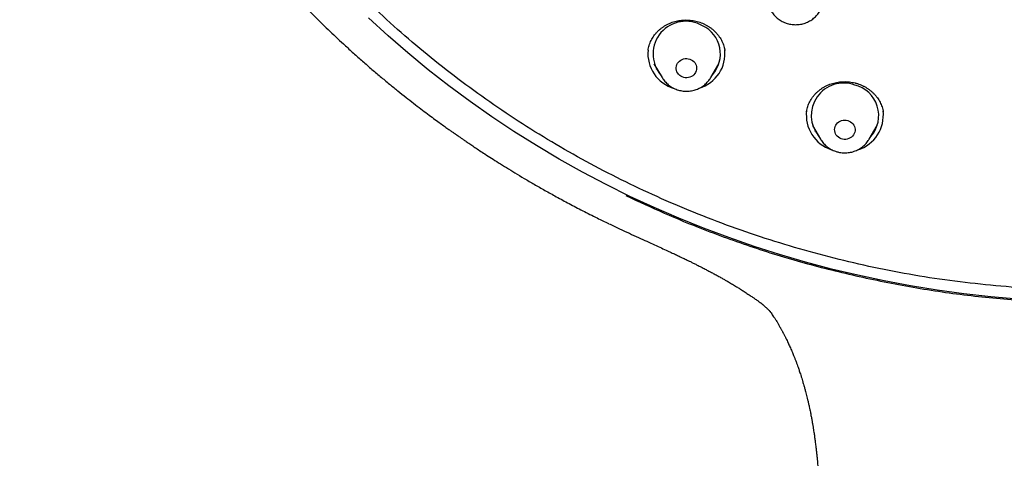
# Model space of a CAD drawing. Header units: millimetres. Extents: x 8 to 789, y 12 to 2370.
# Tile 56 of 85: x 328 to 371, y 2143 to 2162. Entities that reach past the tile are written whole.
import ezdxf

# ---------------------------------------------------------------- set-up
doc = ezdxf.new("R2010")
doc.units = ezdxf.units.MM

msp = doc.modelspace()

# ---------------------------------------------------------------- linework, layer by layer
at = {"color": 7, "linetype": 'Continuous', "lineweight": 30}
for p, q in [((355.731, 2160.935), (355.73, 2160.925)), ((359.115, 2160.904), (359.114, 2160.913)), ((355.992, 2160.334), (356.352, 2159.724)), ((358.491, 2159.724), (358.851, 2160.334)), ((356.361, 2159.709), (356.352, 2159.724)), ((358.491, 2159.724), (358.483, 2159.71)), ((362.965, 2157.62), (363.325, 2157.01)), ((365.464, 2157.01), (365.823, 2157.62)), ((363.327, 2157.005), (363.325, 2157.01)), ((365.464, 2157.01), (365.458, 2157))]:
    msp.add_line(p, q, dxfattribs=at)
at = {"color": 7, "linetype": 'Continuous', "lineweight": 30, "flags": 128}
for points in [[(372.004, 2149.971), (370.819, 2150.073), (369.638, 2150.205), (368.46, 2150.365), (367.288, 2150.554), (366.121, 2150.772), (364.96, 2151.019), (363.807, 2151.294), (362.662, 2151.598), (361.525, 2151.929), (360.399, 2152.289), (359.282, 2152.676), (358.177, 2153.09), (357.084, 2153.532), (356.004, 2154), (354.936, 2154.494), (353.883, 2155.015), (352.845, 2155.561), (351.823, 2156.133), (350.816, 2156.729), (349.827, 2157.351), (348.855, 2157.996), (347.902, 2158.665), (346.968, 2159.357), (346.053, 2160.072), (345.158, 2160.809), (344.285, 2161.568), (343.432, 2162.348)], [(357.634, 2160.512), (357.692, 2160.477), (357.743, 2160.435), (357.788, 2160.385), (357.823, 2160.329), (357.85, 2160.27), (357.866, 2160.207), (357.871, 2160.142), (357.867, 2160.078), (357.851, 2160.014), (357.826, 2159.954), (357.791, 2159.898), (357.748, 2159.848), (357.697, 2159.805), (357.639, 2159.769), (357.577, 2159.742), (357.51, 2159.725), (357.442, 2159.717), (357.373, 2159.719), (357.305, 2159.731), (357.24, 2159.752), (357.18, 2159.783), (357.124, 2159.821), (357.076, 2159.868), (357.036, 2159.92), (357.005, 2159.978), (356.984, 2160.04), (356.973, 2160.104), (356.973, 2160.168), (356.983, 2160.233), (357.003, 2160.294), (357.033, 2160.353), (357.072, 2160.406), (357.12, 2160.453), (357.174, 2160.492), (357.234, 2160.524), (357.299, 2160.546), (357.367, 2160.559), (357.435, 2160.562), (357.504, 2160.555), (357.571, 2160.538), (357.634, 2160.512)], [(364.525, 2157.83), (364.589, 2157.806), (364.649, 2157.774), (364.702, 2157.733), (364.749, 2157.685), (364.787, 2157.632), (364.816, 2157.573), (364.835, 2157.511), (364.844, 2157.446), (364.842, 2157.382), (364.83, 2157.318), (364.807, 2157.257), (364.775, 2157.199), (364.734, 2157.148), (364.685, 2157.102), (364.629, 2157.064), (364.567, 2157.035), (364.502, 2157.015), (364.434, 2157.004), (364.365, 2157.003), (364.297, 2157.012), (364.231, 2157.031), (364.169, 2157.059), (364.112, 2157.096), (364.062, 2157.14), (364.02, 2157.191), (363.986, 2157.247), (363.962, 2157.308), (363.948, 2157.372), (363.944, 2157.436), (363.952, 2157.501), (363.969, 2157.563), (363.996, 2157.623), (364.033, 2157.677), (364.078, 2157.726), (364.131, 2157.768), (364.19, 2157.802), (364.253, 2157.827), (364.32, 2157.842), (364.389, 2157.848), (364.458, 2157.844), (364.525, 2157.83)]]:
    msp.add_lwpolyline(points, dxfattribs=at)
at = {"color": 7, "linetype": 'Continuous', "lineweight": 30}
for centre, radius, start, end in [((357.396, 2160.762), 1.443, 59.469, 219.1806), ((357.55, 2160.766), 1.368, 317.983, 64.9629), ((357.323, 2160.783), 1.599, 174.4229, 253.9341), ((357.524, 2160.781), 1.595, 286.7453, 6.6756), ((364.346, 2158.052), 1.429, 70.2214, 219.8733), ((364.506, 2158.053), 1.381, 318.3983, 76.4314), ((364.29, 2158.065), 1.592, 172.3343, 252.5324), ((364.494, 2158.068), 1.596, 287.1217, 6.9618)]:
    msp.add_arc(centre, radius, start, end, dxfattribs=at)
for points, knots in [([(372.391, 2150.436), (371.188, 2150.543), (368.783, 2150.756), (365.225, 2151.419), (361.733, 2152.33), (358.358, 2153.498), (355.12, 2154.901), (352.034, 2156.525), (349.093, 2158.371), (346.315, 2160.429), (343.718, 2162.685), (341.317, 2165.126), (339.127, 2167.736), (337.162, 2170.499), (335.434, 2173.399), (333.953, 2176.418), (332.729, 2179.536), (331.769, 2182.735), (331.079, 2185.995), (330.663, 2189.295), (330.524, 2192.617), (330.663, 2195.938), (331.079, 2199.238), (331.769, 2202.498), (332.729, 2205.697), (333.953, 2208.815), (335.434, 2211.834), (337.162, 2214.734), (339.127, 2217.497), (341.317, 2220.108), (343.718, 2222.548), (346.315, 2224.804), (349.093, 2226.862), (352.034, 2228.709), (355.12, 2230.333), (358.332, 2231.724), (361.65, 2232.874), (365.054, 2233.777), (368.523, 2234.425), (372.036, 2234.816), (375.57, 2234.946), (379.105, 2234.816), (382.617, 2234.425), (386.086, 2233.777), (389.49, 2232.874), (392.809, 2231.724), (396.021, 2230.333), (399.107, 2228.709), (402.048, 2226.862), (404.825, 2224.804), (407.423, 2222.548), (409.824, 2220.108), (412.013, 2217.497), (413.979, 2214.734), (415.707, 2211.834), (417.188, 2208.815), (418.412, 2205.697), (419.372, 2202.498), (420.062, 2199.238), (420.478, 2195.938), (420.617, 2192.617), (420.478, 2189.295), (420.062, 2185.995), (419.372, 2182.735), (418.412, 2179.536), (417.188, 2176.418), (415.707, 2173.399), (413.979, 2170.499), (412.013, 2167.736), (409.824, 2165.126), (407.423, 2162.685), (404.825, 2160.429), (402.048, 2158.371), (399.107, 2156.525), (396.021, 2154.901), (392.782, 2153.498), (389.407, 2152.33), (385.915, 2151.419), (382.357, 2150.756), (379.952, 2150.543), (378.75, 2150.436)], [0, 0, 0, 0, 0.013106, 0.026212, 0.039318, 0.052424, 0.065212, 0.078, 0.090788, 0.103576, 0.116364, 0.129151, 0.141939, 0.154727, 0.167515, 0.180303, 0.193091, 0.205879, 0.218667, 0.231454, 0.244242, 0.25703, 0.269818, 0.282606, 0.295394, 0.308182, 0.32097, 0.333758, 0.346545, 0.359333, 0.372121, 0.384909, 0.397697, 0.410485, 0.423273, 0.436061, 0.448848, 0.461636, 0.474424, 0.487212, 0.5, 0.512788, 0.525576, 0.538364, 0.551152, 0.563939, 0.576727, 0.589515, 0.602303, 0.615091, 0.627879, 0.640667, 0.653455, 0.666242, 0.67903, 0.691818, 0.704606, 0.717394, 0.730182, 0.74297, 0.755758, 0.768546, 0.781333, 0.794121, 0.806909, 0.819697, 0.832485, 0.845273, 0.858061, 0.870849, 0.883636, 0.896424, 0.909212, 0.922, 0.934788, 0.947576, 0.960682, 0.973788, 0.986894, 1, 1, 1, 1]), ([(328.072, 2193.406), (328.072, 2193.336), (328.071, 2193.189), (328.072, 2192.966), (328.074, 2192.733), (328.078, 2192.489), (328.083, 2192.231), (328.09, 2191.959), (328.099, 2191.675), (328.11, 2191.409), (328.121, 2191.165), (328.132, 2190.955), (328.143, 2190.759), (328.153, 2190.585), (328.163, 2190.436), (328.172, 2190.311), (328.179, 2190.209), (328.185, 2190.123), (328.193, 2190.007), (328.206, 2189.842), (328.225, 2189.62), (328.246, 2189.376), (328.27, 2189.119), (328.297, 2188.851), (328.327, 2188.572), (328.36, 2188.282), (328.396, 2187.981), (328.436, 2187.669), (328.481, 2187.343), (328.53, 2186.998), (328.587, 2186.628), (328.651, 2186.232), (328.723, 2185.81), (328.806, 2185.36), (328.884, 2184.956), (328.955, 2184.604), (329.017, 2184.31), (329.083, 2184.007), (329.154, 2183.696), (329.229, 2183.375), (329.307, 2183.05), (329.384, 2182.744), (329.454, 2182.471), (329.515, 2182.241), (329.568, 2182.044), (329.613, 2181.88), (329.649, 2181.75), (329.681, 2181.638), (329.708, 2181.543), (329.732, 2181.458), (329.754, 2181.38), (329.779, 2181.294), (329.81, 2181.19), (329.846, 2181.068), (329.894, 2180.909), (329.954, 2180.71), (330.03, 2180.465), (330.117, 2180.191), (330.217, 2179.883), (330.33, 2179.543), (330.459, 2179.169), (330.602, 2178.765), (330.761, 2178.331), (330.936, 2177.866), (331.13, 2177.373), (331.356, 2176.818), (331.612, 2176.214), (331.896, 2175.576), (332.186, 2174.95), (332.48, 2174.341), (332.776, 2173.75), (333.092, 2173.144), (333.428, 2172.524), (333.782, 2171.894), (334.137, 2171.287), (334.524, 2170.649), (334.943, 2169.984), (335.393, 2169.298), (335.836, 2168.649), (336.27, 2168.035), (336.666, 2167.495), (337.022, 2167.023), (337.341, 2166.61), (337.661, 2166.205), (337.993, 2165.795), (338.376, 2165.334), (338.815, 2164.819), (339.317, 2164.25), (339.85, 2163.665), (340.417, 2163.066), (341.018, 2162.454), (341.654, 2161.83), (342.222, 2161.294), (342.713, 2160.846), (343.115, 2160.487), (343.527, 2160.128), (343.938, 2159.778), (344.337, 2159.447), (344.714, 2159.141), (345.069, 2158.858), (345.405, 2158.596), (345.721, 2158.353), (346.016, 2158.131), (346.283, 2157.933), (346.522, 2157.758), (346.733, 2157.605), (346.887, 2157.495), (346.992, 2157.42), (347.055, 2157.375), (347.112, 2157.335), (347.163, 2157.3), (347.206, 2157.269), (347.244, 2157.243), (347.285, 2157.214), (347.339, 2157.176), (347.414, 2157.124), (347.511, 2157.057), (347.629, 2156.976), (347.77, 2156.88), (347.933, 2156.77), (348.118, 2156.645), (348.326, 2156.507), (348.568, 2156.349), (348.846, 2156.169), (349.161, 2155.968), (349.507, 2155.752), (349.884, 2155.521), (350.291, 2155.277), (350.729, 2155.02), (351.2, 2154.752), (351.711, 2154.467), (352.266, 2154.168), (352.865, 2153.855), (353.445, 2153.561), (353.828, 2153.376), (353.997, 2153.295)], [0, 0, 0, 0, 0.004061, 0.008391, 0.013035, 0.017979, 0.023185, 0.028653, 0.034382, 0.040373, 0.044747, 0.04914, 0.05311, 0.056608, 0.059635, 0.06215, 0.064211, 0.06582, 0.06731, 0.071248, 0.07585, 0.080826, 0.086032, 0.091467, 0.097133, 0.103028, 0.10914, 0.11548, 0.122049, 0.129033, 0.136623, 0.144667, 0.153296, 0.16251, 0.172309, 0.178171, 0.184223, 0.190467, 0.196901, 0.203526, 0.210342, 0.217077, 0.222562, 0.227357, 0.231462, 0.234877, 0.237601, 0.239635, 0.2419, 0.243551, 0.244989, 0.246757, 0.248965, 0.251536, 0.254471, 0.258972, 0.264126, 0.269932, 0.276391, 0.283655, 0.291597, 0.30022, 0.309521, 0.319501, 0.330161, 0.3415, 0.355557, 0.369687, 0.383517, 0.397048, 0.410279, 0.423212, 0.438069, 0.452511, 0.466538, 0.480148, 0.497168, 0.513489, 0.529112, 0.544037, 0.558264, 0.568952, 0.57921, 0.589262, 0.599677, 0.610483, 0.624832, 0.639816, 0.655435, 0.671688, 0.688575, 0.706097, 0.724254, 0.734639, 0.745221, 0.756, 0.76677, 0.77693, 0.786443, 0.79531, 0.803529, 0.811445, 0.818652, 0.825148, 0.830934, 0.83601, 0.840376, 0.842021, 0.843536, 0.844901, 0.846102, 0.847138, 0.84801, 0.848821, 0.850079, 0.851853, 0.854142, 0.856945, 0.860264, 0.864098, 0.868448, 0.873312, 0.878691, 0.885328, 0.89261, 0.900539, 0.909113, 0.918334, 0.9282, 0.938713, 0.94987, 0.962252, 0.975342, 0.989141, 1, 1, 1, 1]), ([(361.156, 2162.651), (361.172, 2162.625), (361.207, 2162.569), (361.269, 2162.49), (361.339, 2162.413), (361.417, 2162.342), (361.5, 2162.279), (361.59, 2162.222), (361.671, 2162.179), (361.724, 2162.156), (361.744, 2162.148)], [0, 0, 0, 0, 0.119046, 0.251478, 0.384146, 0.517071, 0.650261, 0.783719, 0.917437, 1, 1, 1, 1]), ([(361.744, 2162.148), (361.766, 2162.139), (361.821, 2162.118), (361.912, 2162.091), (362.017, 2162.069), (362.123, 2162.056), (362.23, 2162.052), (362.338, 2162.057), (362.444, 2162.072), (362.549, 2162.094), (362.651, 2162.126), (362.751, 2162.166), (362.846, 2162.215), (362.936, 2162.271), (363.021, 2162.335), (363.1, 2162.405), (363.173, 2162.482), (363.237, 2162.565), (363.278, 2162.625), (363.296, 2162.658), (363.297, 2162.66)], [0, 0, 0, 0, 0.0397414, 0.099382, 0.1590845, 0.2188621, 0.2787014, 0.3385878, 0.3985033, 0.4584293, 0.5183492, 0.5782452, 0.6380995, 0.6978943, 0.7576123, 0.8172376, 0.8767563, 0.9361575, 0.995434, 1, 1, 1, 1]), ([(355.731, 2160.926), (355.737, 2160.961), (355.749, 2161.035), (355.779, 2161.144), (355.817, 2161.253), (355.864, 2161.359), (355.919, 2161.46), (355.982, 2161.556), (356.053, 2161.647), (356.131, 2161.735), (356.218, 2161.817), (356.311, 2161.895), (356.41, 2161.966), (356.515, 2162.031), (356.625, 2162.088), (356.737, 2162.137), (356.852, 2162.178), (356.97, 2162.211), (357.089, 2162.236), (357.211, 2162.252), (357.335, 2162.261), (357.461, 2162.261), (357.586, 2162.253), (357.712, 2162.237), (357.835, 2162.212), (357.956, 2162.18), (358.074, 2162.14), (358.167, 2162.101), (358.221, 2162.074), (358.238, 2162.066)], [0, 0, 0, 0, 0.036281, 0.075093, 0.113698, 0.151996, 0.189892, 0.227425, 0.26478, 0.302588, 0.340761, 0.379186, 0.417727, 0.456211, 0.494462, 0.532344, 0.569745, 0.606656, 0.643413, 0.680536, 0.718002, 0.75574, 0.793662, 0.831668, 0.869637, 0.907464, 0.945076, 0.982424, 1, 1, 1, 1]), ([(358.238, 2162.066), (358.256, 2162.057), (358.309, 2162.029), (358.394, 2161.978), (358.493, 2161.91), (358.587, 2161.835), (358.675, 2161.753), (358.757, 2161.666), (358.833, 2161.573), (358.901, 2161.476), (358.96, 2161.374), (359.011, 2161.27), (359.054, 2161.164), (359.086, 2161.056), (359.106, 2160.972), (359.113, 2160.924), (359.114, 2160.913)], [0, 0, 0, 0, 0.03753, 0.1141039, 0.1912067, 0.269059, 0.3475478, 0.4265175, 0.5057813, 0.5851361, 0.664313, 0.7431344, 0.8214637, 0.8991806, 0.9768021, 1, 1, 1, 1]), ([(356.161, 2160.048), (356.144, 2160.062), (356.123, 2160.08), (356.105, 2160.099), (356.101, 2160.102)], [0, 0, 0, 0, 0.819857, 1, 1, 1, 1]), ([(358.739, 2160.098), (358.733, 2160.091), (358.714, 2160.071), (358.692, 2160.052), (358.677, 2160.039)], [0, 0, 0, 0, 0.31584, 1, 1, 1, 1]), ([(356.361, 2159.709), (356.377, 2159.684), (356.411, 2159.63), (356.472, 2159.553), (356.543, 2159.477), (356.621, 2159.407), (356.705, 2159.344), (356.783, 2159.294), (356.834, 2159.268), (356.853, 2159.258)], [0, 0, 0, 0, 0.129354, 0.283756, 0.438437, 0.593417, 0.748708, 0.904311, 1, 1, 1, 1]), ([(356.853, 2159.258), (356.874, 2159.248), (356.927, 2159.222), (357.016, 2159.188), (357.118, 2159.159), (357.223, 2159.138), (357.33, 2159.126), (357.437, 2159.122), (357.544, 2159.128), (357.651, 2159.143), (357.755, 2159.167), (357.857, 2159.199), (357.956, 2159.24), (358.051, 2159.289), (358.141, 2159.346), (358.226, 2159.41), (358.304, 2159.481), (358.376, 2159.559), (358.436, 2159.635), (358.468, 2159.687), (358.482, 2159.71)], [0, 0, 0, 0, 0.03825, 0.095457, 0.152728, 0.210082, 0.267507, 0.32499, 0.382517, 0.440071, 0.497633, 0.555188, 0.612719, 0.670208, 0.727639, 0.784994, 0.84226, 0.899422, 0.95647, 1, 1, 1, 1]), ([(362.704, 2158.219), (362.705, 2158.223), (362.71, 2158.266), (362.728, 2158.345), (362.759, 2158.454), (362.8, 2158.56), (362.849, 2158.663), (362.907, 2158.763), (362.974, 2158.86), (363.048, 2158.953), (363.13, 2159.041), (363.219, 2159.124), (363.313, 2159.2), (363.413, 2159.269), (363.517, 2159.33), (363.625, 2159.384), (363.737, 2159.43), (363.852, 2159.468), (363.972, 2159.499), (364.095, 2159.523), (364.219, 2159.538), (364.346, 2159.545), (364.472, 2159.544), (364.597, 2159.534), (364.721, 2159.516), (364.821, 2159.495), (364.88, 2159.479), (364.899, 2159.474)], [0, 0, 0, 0, 0.005663, 0.048627, 0.091187, 0.13337, 0.175357, 0.217856, 0.26076, 0.303941, 0.347246, 0.39048, 0.433446, 0.475991, 0.517989, 0.559428, 0.600657, 0.642244, 0.684203, 0.726458, 0.768913, 0.811459, 0.853957, 0.896292, 0.938379, 0.980161, 1, 1, 1, 1]), ([(364.899, 2159.474), (364.918, 2159.468), (364.976, 2159.451), (365.071, 2159.416), (365.182, 2159.367), (365.29, 2159.311), (365.394, 2159.247), (365.493, 2159.176), (365.587, 2159.099), (365.674, 2159.016), (365.754, 2158.928), (365.826, 2158.835), (365.891, 2158.739), (365.946, 2158.639), (365.994, 2158.536), (366.033, 2158.429), (366.064, 2158.318), (366.081, 2158.24), (366.086, 2158.198), (366.087, 2158.195)], [0, 0, 0, 0, 0.030831, 0.093526, 0.156642, 0.22035, 0.28456, 0.349145, 0.413951, 0.478808, 0.543499, 0.607881, 0.671844, 0.735288, 0.798623, 0.862961, 0.928196, 0.994118, 1, 1, 1, 1]), ([(363.134, 2157.333), (363.12, 2157.345), (363.098, 2157.363), (363.078, 2157.384), (363.071, 2157.391)], [0, 0, 0, 0, 0.635436, 1, 1, 1, 1]), ([(365.714, 2157.387), (365.71, 2157.382), (365.69, 2157.361), (365.669, 2157.343), (365.652, 2157.328)], [0, 0, 0, 0, 0.217412, 1, 1, 1, 1]), ([(363.328, 2157.006), (363.331, 2157), (363.35, 2156.965), (363.394, 2156.903), (363.459, 2156.822), (363.532, 2156.747), (363.612, 2156.678), (363.697, 2156.617), (363.787, 2156.562), (363.883, 2156.515), (363.969, 2156.481), (364.024, 2156.465), (364.045, 2156.458)], [0, 0, 0, 0, 0.020166, 0.133039, 0.246098, 0.359366, 0.472855, 0.586572, 0.700516, 0.814679, 0.929049, 1, 1, 1, 1]), ([(364.045, 2156.458), (364.068, 2156.452), (364.125, 2156.437), (364.219, 2156.42), (364.326, 2156.41), (364.433, 2156.409), (364.54, 2156.417), (364.646, 2156.433), (364.75, 2156.459), (364.852, 2156.493), (364.95, 2156.536), (365.044, 2156.587), (365.133, 2156.645), (365.216, 2156.711), (365.293, 2156.783), (365.363, 2156.862), (365.418, 2156.935), (365.447, 2156.982), (365.457, 2157)], [0, 0, 0, 0, 0.043491, 0.109017, 0.174603, 0.240253, 0.305949, 0.37167, 0.437397, 0.503112, 0.568795, 0.634427, 0.699987, 0.765458, 0.830822, 0.896065, 0.961177, 1, 1, 1, 1]), ([(354.76, 2154.529), (355.318, 2154.266), (356.436, 2153.742), (358.349, 2152.957), (360.498, 2152.186), (362.893, 2151.459), (364.521, 2151.081), (365.336, 2150.892)], [0, 0, 0, 0, 0.165872, 0.331913, 0.554474, 0.776941, 1, 1, 1, 1]), ([(354.006, 2153.289), (354.161, 2153.216), (354.462, 2153.073), (354.898, 2152.872), (355.301, 2152.687), (355.671, 2152.518), (356.008, 2152.364), (356.311, 2152.225), (356.571, 2152.105), (356.792, 2152.002), (356.975, 2151.916), (357.133, 2151.841), (357.262, 2151.779), (357.365, 2151.729), (357.443, 2151.691), (357.507, 2151.66), (357.565, 2151.632), (357.625, 2151.602), (357.69, 2151.57), (357.782, 2151.525), (357.906, 2151.462), (358.07, 2151.38), (358.239, 2151.293), (358.406, 2151.205), (358.566, 2151.12), (358.727, 2151.033), (358.882, 2150.948), (359.027, 2150.867), (359.168, 2150.787), (359.325, 2150.696), (359.493, 2150.596), (359.659, 2150.495), (359.812, 2150.4), (359.967, 2150.3), (360.104, 2150.21), (360.218, 2150.134), (360.294, 2150.083), (360.357, 2150.039), (360.42, 2149.995), (360.486, 2149.949), (360.548, 2149.904), (360.598, 2149.868), (360.637, 2149.839), (360.675, 2149.812), (360.704, 2149.79), (360.722, 2149.776), (360.738, 2149.764), (360.734, 2149.767), (360.749, 2149.755), (360.769, 2149.739), (360.794, 2149.718), (360.819, 2149.696), (360.845, 2149.673), (360.873, 2149.649), (360.906, 2149.619), (360.939, 2149.589), (360.966, 2149.563), (360.986, 2149.544), (361.002, 2149.529), (361.015, 2149.516), (361.026, 2149.505), (361.04, 2149.492), (361.059, 2149.473), (361.085, 2149.448), (361.104, 2149.429), (361.115, 2149.418)], [0, 0, 0, 0, 0.050008, 0.096523, 0.139541, 0.179061, 0.215079, 0.247592, 0.2766, 0.299106, 0.318926, 0.336061, 0.350508, 0.361171, 0.369675, 0.376093, 0.382239, 0.388911, 0.39611, 0.403835, 0.419412, 0.43765, 0.458845, 0.476396, 0.494685, 0.513698, 0.531994, 0.548647, 0.564382, 0.582149, 0.604982, 0.625211, 0.643028, 0.661999, 0.684199, 0.696252, 0.706751, 0.714585, 0.722542, 0.733558, 0.742358, 0.749535, 0.757179, 0.764076, 0.771061, 0.777798, 0.784471, 0.80591, 0.827694, 0.849408, 0.868856, 0.887663, 0.89903, 0.911312, 0.925702, 0.940415, 0.948661, 0.955713, 0.962674, 0.966104, 0.969496, 0.973779, 0.980281, 0.989018, 1, 1, 1, 1]), ([(365.336, 2150.892), (366.181, 2150.722), (367.867, 2150.384), (370.427, 2150.047), (372.995, 2149.839), (375.57, 2149.771), (378.145, 2149.839), (380.714, 2150.047), (383.273, 2150.384), (384.96, 2150.722), (385.805, 2150.892)], [0, 0, 0, 0, 0.125524, 0.250559, 0.37525, 0.5, 0.624742, 0.749434, 0.874481, 1, 1, 1, 1]), ([(361.069, 2149.463), (361.073, 2149.459), (361.087, 2149.441), (361.121, 2149.396), (361.172, 2149.325), (361.229, 2149.243), (361.28, 2149.166), (361.322, 2149.101), (361.356, 2149.049), (361.391, 2148.992), (361.424, 2148.938), (361.457, 2148.883), (361.489, 2148.828), (361.524, 2148.768), (361.554, 2148.715), (361.582, 2148.665), (361.608, 2148.618), (361.633, 2148.572), (361.654, 2148.533), (361.671, 2148.501), (361.689, 2148.467), (361.711, 2148.423), (361.738, 2148.371), (361.765, 2148.318), (361.794, 2148.26), (361.831, 2148.184), (361.874, 2148.096), (361.917, 2148.004), (361.957, 2147.914), (362, 2147.82), (362.043, 2147.721), (362.083, 2147.625), (362.122, 2147.53), (362.165, 2147.425), (362.208, 2147.316), (362.252, 2147.199), (362.294, 2147.087), (362.332, 2146.98), (362.364, 2146.889), (362.391, 2146.808), (362.421, 2146.719), (362.457, 2146.611), (362.494, 2146.494), (362.526, 2146.388), (362.553, 2146.298), (362.577, 2146.214), (362.602, 2146.129), (362.624, 2146.05), (362.644, 2145.976), (362.668, 2145.888), (362.695, 2145.782), (362.726, 2145.661), (362.758, 2145.528), (362.792, 2145.384), (362.825, 2145.237), (362.853, 2145.107), (362.879, 2144.98), (362.906, 2144.84), (362.936, 2144.686), (362.963, 2144.534), (362.988, 2144.387), (363.011, 2144.244), (363.03, 2144.119), (363.046, 2144.014), (363.059, 2143.925), (363.071, 2143.834), (363.084, 2143.743), (363.096, 2143.649), (363.109, 2143.544), (363.125, 2143.413), (363.143, 2143.256), (363.161, 2143.083), (363.177, 2142.918), (363.19, 2142.772), (363.204, 2142.611), (363.219, 2142.428), (363.233, 2142.229), (363.246, 2142.037), (363.257, 2141.85), (363.267, 2141.657), (363.275, 2141.471), (363.283, 2141.295), (363.289, 2141.122), (363.295, 2140.935), (363.3, 2140.761), (363.304, 2140.595), (363.307, 2140.448), (363.309, 2140.305), (363.311, 2140.177), (363.312, 2140.073), (363.313, 2140), (363.314, 2139.948), (363.314, 2139.9), (363.315, 2139.835), (363.316, 2139.741), (363.317, 2139.614), (363.318, 2139.449), (363.318, 2139.254), (363.319, 2139.028), (363.319, 2138.773), (363.319, 2138.593), (363.319, 2138.498)], [0, 0, 0, 0, 0.009395, 0.034558, 0.060005, 0.083322, 0.105616, 0.114798, 0.12501, 0.137369, 0.146465, 0.154242, 0.165319, 0.17352, 0.182584, 0.188883, 0.19565, 0.202577, 0.207981, 0.211624, 0.215283, 0.221197, 0.228552, 0.23523, 0.240811, 0.249908, 0.262002, 0.271634, 0.281007, 0.291507, 0.302291, 0.312212, 0.321036, 0.331193, 0.343467, 0.353182, 0.364611, 0.375157, 0.382787, 0.389508, 0.397112, 0.406596, 0.418023, 0.427574, 0.433993, 0.440904, 0.448762, 0.455412, 0.460747, 0.467064, 0.476991, 0.486625, 0.496536, 0.508825, 0.521002, 0.531196, 0.539192, 0.550516, 0.56337, 0.574575, 0.585132, 0.596365, 0.606595, 0.613055, 0.619654, 0.626332, 0.632982, 0.639603, 0.646886, 0.655888, 0.668015, 0.680893, 0.693133, 0.7035, 0.71213, 0.727413, 0.742442, 0.754411, 0.767804, 0.782007, 0.794996, 0.806745, 0.818845, 0.831127, 0.845524, 0.855137, 0.86559, 0.876031, 0.884693, 0.892308, 0.897553, 0.899757, 0.90306, 0.907524, 0.91315, 0.922459, 0.933833, 0.947274, 0.962782, 0.980357, 1, 1, 1, 1])]:
    msp.add_open_spline(points, degree=3, knots=knots, dxfattribs=at)

doc.saveas('drawing.dxf')
